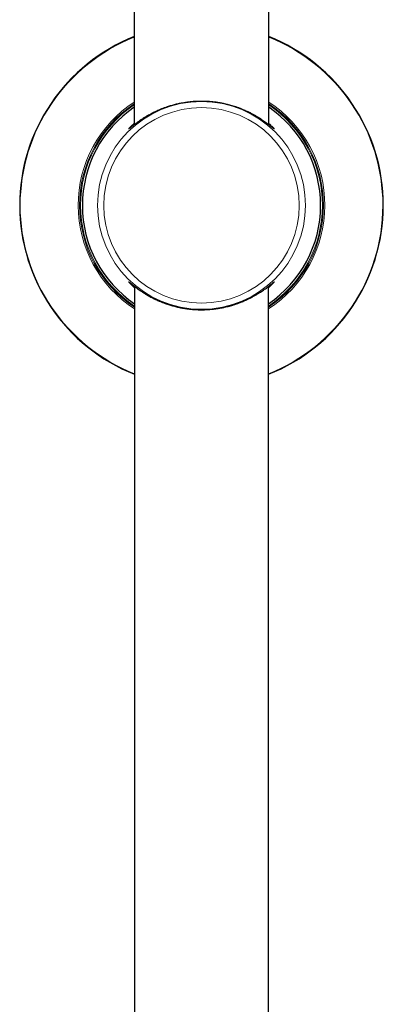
# Model space of a CAD drawing. Header units: millimetres. Extents: x 8 to 2230, y 12 to 2204.
# Tile 82 of 163: x 1081 to 1140, y 1927 to 2088. Entities that reach past the tile are written whole.
import ezdxf

# ---------------------------------------------------------------- set-up
doc = ezdxf.new("R2010")
doc.units = ezdxf.units.MM

msp = doc.modelspace()

# ---------------------------------------------------------------- linework, layer by layer
at = {"color": 7, "linetype": 'Continuous', "lineweight": 30}
for p, q in [((1099.43, 2119.91), (1099.43, 2071.2)), ((1121.43, 2071.19), (1121.43, 2119.91)), ((1099.22, 2071.03), (1099.42, 2071.19)), ((1099.45, 2071.21), (1099.43, 2071.19)), ((1099.46, 2071.22), (1099.45, 2071.21)), ((1099.33, 2044.78), (1099.45, 2044.69)), ((1099.45, 2044.69), (1099.46, 2044.68)), ((1099.48, 2044.66), (1099.48, 1915.24)), ((1121.38, 1889.71), (1121.38, 2044.66))]:
    msp.add_line(p, q, dxfattribs=at)
at = {"color": 252, "linetype": 'Continuous', "lineweight": 0}
msp.add_line((1121.66, 2071.19), (1121.46, 2071.38), dxfattribs=at)
for radius in [17.02, 16.01]:
    msp.add_circle((1110.43, 2057.95), radius, dxfattribs=at)
at = {"color": 7, "linetype": 'Continuous', "lineweight": 30}
for radius, start, end in [(29.76, 111.6923, 248.4112), (29.76, 291.5888, 68.3077), (19.5, 124.34, 235.8377), (19.5, 304.1623, 55.66)]:
    msp.add_arc((1110.43, 2057.95), radius, start, end, dxfattribs=at)
at = {"color": 252, "linetype": 'Continuous', "lineweight": 0}
for radius, start, end in [(29.68, 111.7575, 248.3464), (29.68, 291.6536, 68.2425), (20.19, 123.0195, 237.1496), (19.96, 123.4487, 236.7232), (19.8, 123.749, 236.4248), (20.19, 302.8504, 56.9805), (19.96, 303.2768, 56.5513), (19.8, 303.5752, 56.251)]:
    msp.add_arc((1110.43, 2057.95), radius, start, end, dxfattribs=at)
at = {"color": 7, "linetype": 'Continuous', "lineweight": 30}
for points, knots in [([(1099.45, 2071.21), (1099.54, 2071.28), (1099.72, 2071.42), (1100.03, 2071.64), (1100.37, 2071.89), (1100.75, 2072.14), (1101.16, 2072.4), (1101.56, 2072.64), (1101.95, 2072.86), (1102.32, 2073.06), (1102.7, 2073.25), (1103.1, 2073.44), (1103.51, 2073.62), (1103.94, 2073.8), (1104.39, 2073.97), (1104.91, 2074.15), (1105.5, 2074.34), (1106.16, 2074.52), (1106.83, 2074.67), (1107.51, 2074.8), (1108.16, 2074.9), (1108.79, 2074.97), (1109.4, 2075.02), (1110.01, 2075.04), (1110.62, 2075.04), (1111.22, 2075.03), (1111.75, 2075), (1112.22, 2074.95), (1112.67, 2074.9), (1113.17, 2074.83), (1113.7, 2074.74), (1114.18, 2074.64), (1114.61, 2074.54), (1115, 2074.44), (1115.38, 2074.33), (1115.81, 2074.2), (1116.26, 2074.05), (1116.74, 2073.87), (1117.17, 2073.7), (1117.55, 2073.53), (1117.94, 2073.36), (1118.38, 2073.14), (1118.85, 2072.9), (1119.29, 2072.65), (1119.7, 2072.4), (1120.08, 2072.16), (1120.43, 2071.93), (1120.76, 2071.7), (1121.05, 2071.49), (1121.29, 2071.3), (1121.43, 2071.2), (1121.49, 2071.15)], [0, 0, 0, 0, 0.022683, 0.046815, 0.071177, 0.095539, 0.120077, 0.144615, 0.163082, 0.181549, 0.200142, 0.218736, 0.237488, 0.256241, 0.275133, 0.294025, 0.319878, 0.345082, 0.370285, 0.394376, 0.418466, 0.439763, 0.46106, 0.481946, 0.502831, 0.523307, 0.543783, 0.558012, 0.572241, 0.591395, 0.610563, 0.629718, 0.644223, 0.658728, 0.673655, 0.688582, 0.708646, 0.728723, 0.748788, 0.763956, 0.779124, 0.802807, 0.82649, 0.849644, 0.872798, 0.895427, 0.918056, 0.939987, 0.961918, 0.983373, 1, 1, 1, 1]), ([(1099.23, 2071.04), (1099.2, 2071.01), (1099.12, 2070.95), (1099.02, 2070.87), (1098.93, 2070.8), (1098.85, 2070.73), (1098.77, 2070.67), (1098.72, 2070.62), (1098.67, 2070.59), (1098.64, 2070.56), (1098.61, 2070.55), (1098.6, 2070.54), (1098.6, 2070.54), (1098.6, 2070.54)], [0, 0, 0, 0, 0.098948, 0.209916, 0.318619, 0.425057, 0.529121, 0.630393, 0.727317, 0.812205, 0.889273, 0.955599, 1, 1, 1, 1]), ([(1121.46, 2071.38), (1121.45, 2071.38), (1121.45, 2071.39), (1121.44, 2071.39), (1121.43, 2071.4)], [0, 0, 0, 0, 0.428622, 1, 1, 1, 1]), ([(1122.27, 2070.53), (1122.27, 2070.53), (1122.26, 2070.54), (1122.25, 2070.54), (1122.24, 2070.56), (1122.21, 2070.58), (1122.17, 2070.61), (1122.11, 2070.65), (1122.05, 2070.7), (1121.98, 2070.76), (1121.89, 2070.83), (1121.8, 2070.91), (1121.69, 2070.99), (1121.58, 2071.08), (1121.51, 2071.13), (1121.48, 2071.16)], [0, 0, 0, 0, 0.0334098, 0.0845666, 0.1454795, 0.2154231, 0.2927523, 0.3756119, 0.4624767, 0.5522858, 0.6443463, 0.7381993, 0.8335192, 0.9300503, 1, 1, 1, 1]), ([(1098.6, 2045.36), (1098.6, 2045.36), (1098.6, 2045.36), (1098.6, 2045.36), (1098.62, 2045.35), (1098.64, 2045.33), (1098.67, 2045.31), (1098.72, 2045.27), (1098.77, 2045.23), (1098.84, 2045.17), (1098.91, 2045.11), (1099, 2045.04), (1099.1, 2044.96), (1099.21, 2044.88), (1099.29, 2044.81), (1099.33, 2044.78), (1099.33, 2044.78)], [0, 0, 0, 0, 0.004267, 0.05231, 0.110378, 0.178398, 0.255015, 0.338124, 0.425653, 0.514123, 0.606509, 0.701397, 0.798551, 0.897869, 0.999341, 1, 1, 1, 1]), ([(1121.48, 2044.74), (1121.51, 2044.76), (1121.58, 2044.82), (1121.68, 2044.9), (1121.79, 2044.99), (1121.89, 2045.07), (1121.98, 2045.14), (1122.06, 2045.2), (1122.12, 2045.25), (1122.17, 2045.29), (1122.21, 2045.32), (1122.24, 2045.35), (1122.26, 2045.36), (1122.27, 2045.36), (1122.27, 2045.36), (1122.27, 2045.36)], [0, 0, 0, 0, 0.063136, 0.161648, 0.259291, 0.355846, 0.45109, 0.54476, 0.636503, 0.725785, 0.802616, 0.873218, 0.935152, 0.986585, 1, 1, 1, 1]), ([(1099.48, 2044.45), (1099.47, 2044.47), (1099.4, 2044.52), (1099.34, 2044.58), (1099.29, 2044.62)], [0, 0, 0, 0, 0.207039, 1, 1, 1, 1]), ([(1099.45, 2044.69), (1099.54, 2044.62), (1099.72, 2044.48), (1100.03, 2044.25), (1100.37, 2044.01), (1100.75, 2043.75), (1101.16, 2043.49), (1101.56, 2043.25), (1101.95, 2043.03), (1102.32, 2042.84), (1102.7, 2042.65), (1103.1, 2042.46), (1103.51, 2042.27), (1103.94, 2042.1), (1104.39, 2041.93), (1104.91, 2041.74), (1105.5, 2041.56), (1106.16, 2041.38), (1106.83, 2041.22), (1107.51, 2041.1), (1108.16, 2041), (1108.79, 2040.93), (1109.4, 2040.88), (1110.01, 2040.86), (1110.62, 2040.85), (1111.22, 2040.87), (1111.75, 2040.9), (1112.22, 2040.94), (1112.67, 2041), (1113.17, 2041.07), (1113.7, 2041.16), (1114.18, 2041.26), (1114.61, 2041.36), (1115, 2041.46), (1115.38, 2041.57), (1115.81, 2041.7), (1116.26, 2041.85), (1116.74, 2042.03), (1117.17, 2042.2), (1117.55, 2042.36), (1117.94, 2042.54), (1118.38, 2042.75), (1118.85, 2043), (1119.29, 2043.25), (1119.7, 2043.5), (1120.08, 2043.74), (1120.43, 2043.97), (1120.76, 2044.2), (1121.05, 2044.41), (1121.29, 2044.59), (1121.43, 2044.7), (1121.49, 2044.75)], [0, 0, 0, 0, 0.022733, 0.046868, 0.071232, 0.095596, 0.120136, 0.144677, 0.163146, 0.181614, 0.20021, 0.218804, 0.237559, 0.256313, 0.275207, 0.294101, 0.319957, 0.345163, 0.370368, 0.394461, 0.418553, 0.439853, 0.461152, 0.482039, 0.502927, 0.523404, 0.543882, 0.558113, 0.572343, 0.591499, 0.610668, 0.629825, 0.644331, 0.658838, 0.673766, 0.688695, 0.708761, 0.728839, 0.748907, 0.764076, 0.779245, 0.80293, 0.826616, 0.849772, 0.872929, 0.89556, 0.91819, 0.940124, 0.962057, 0.983513, 1, 1, 1, 1]), ([(1121.66, 2044.71), (1121.6, 2044.64), (1121.51, 2044.56), (1121.4, 2044.47), (1121.38, 2044.46)], [0, 0, 0, 0, 0.789074, 1, 1, 1, 1])]:
    msp.add_open_spline(points, degree=3, knots=knots, dxfattribs=at)
at = {"color": 252, "linetype": 'Continuous', "lineweight": 0}
for points, knots in [([(1099.43, 2071.4), (1099.38, 2071.36), (1099.29, 2071.27), (1099.14, 2071.14), (1098.99, 2071), (1098.85, 2070.86), (1098.74, 2070.75), (1098.66, 2070.67), (1098.58, 2070.59), (1098.53, 2070.52), (1098.5, 2070.48), (1098.51, 2070.47), (1098.56, 2070.5), (1098.63, 2070.56), (1098.71, 2070.62), (1098.79, 2070.68), (1098.89, 2070.77), (1099.03, 2070.88), (1099.13, 2070.96), (1099.21, 2071.02), (1099.22, 2071.03)], [0, 0, 0, 0, 0.043297, 0.08923, 0.151021, 0.212853, 0.274633, 0.321511, 0.368388, 0.44555, 0.521049, 0.596547, 0.669024, 0.741504, 0.782058, 0.822612, 0.877172, 0.931768, 0.986334, 1, 1, 1, 1]), ([(1099.42, 2071.19), (1099.42, 2071.19), (1099.43, 2071.2), (1099.45, 2071.21), (1099.45, 2071.21)], [0, 0, 0, 0, 0.519414, 1, 1, 1, 1]), ([(1121.49, 2071.15), (1121.51, 2071.14), (1121.6, 2071.06), (1121.75, 2070.94), (1121.9, 2070.82), (1122.02, 2070.73), (1122.11, 2070.65), (1122.19, 2070.58), (1122.27, 2070.53), (1122.32, 2070.49), (1122.34, 2070.48), (1122.36, 2070.47), (1122.36, 2070.48), (1122.34, 2070.5), (1122.31, 2070.54), (1122.26, 2070.61), (1122.19, 2070.68), (1122.11, 2070.76), (1122.01, 2070.86), (1121.87, 2071), (1121.73, 2071.13), (1121.66, 2071.19)], [0, 0, 0, 0, 0.01633, 0.087404, 0.158472, 0.201169, 0.243865, 0.301371, 0.358922, 0.416422, 0.460079, 0.503735, 0.546451, 0.589167, 0.646778, 0.70444, 0.762057, 0.805757, 0.849456, 0.924725, 1, 1, 1, 1]), ([(1099.29, 2044.62), (1099.25, 2044.66), (1099.14, 2044.76), (1098.99, 2044.9), (1098.85, 2045.03), (1098.74, 2045.14), (1098.66, 2045.23), (1098.58, 2045.31), (1098.53, 2045.38), (1098.5, 2045.42), (1098.51, 2045.43), (1098.56, 2045.4), (1098.63, 2045.34), (1098.71, 2045.28), (1098.79, 2045.21), (1098.89, 2045.13), (1099.03, 2045.02), (1099.2, 2044.88), (1099.34, 2044.77), (1099.45, 2044.69), (1099.45, 2044.69)], [0, 0, 0, 0, 0.044589, 0.104571, 0.164592, 0.224564, 0.27007, 0.315575, 0.390477, 0.463767, 0.537054, 0.60741, 0.677769, 0.717135, 0.756502, 0.809464, 0.862463, 0.915432, 0.995527, 1, 1, 1, 1]), ([(1121.49, 2044.75), (1121.51, 2044.76), (1121.6, 2044.84), (1121.75, 2044.95), (1121.9, 2045.08), (1122.02, 2045.17), (1122.11, 2045.25), (1122.19, 2045.31), (1122.27, 2045.37), (1122.32, 2045.4), (1122.34, 2045.42), (1122.36, 2045.42), (1122.36, 2045.42), (1122.34, 2045.39), (1122.31, 2045.35), (1122.26, 2045.29), (1122.19, 2045.22), (1122.11, 2045.13), (1122.01, 2045.03), (1121.87, 2044.89), (1121.73, 2044.77), (1121.66, 2044.71)], [0, 0, 0, 0, 0.016803, 0.087842, 0.158877, 0.201553, 0.244228, 0.301707, 0.35923, 0.416703, 0.460338, 0.503974, 0.546669, 0.589365, 0.646948, 0.704582, 0.762172, 0.80585, 0.849529, 0.924761, 1, 1, 1, 1])]:
    msp.add_open_spline(points, degree=3, knots=knots, dxfattribs=at)

doc.saveas('drawing.dxf')
